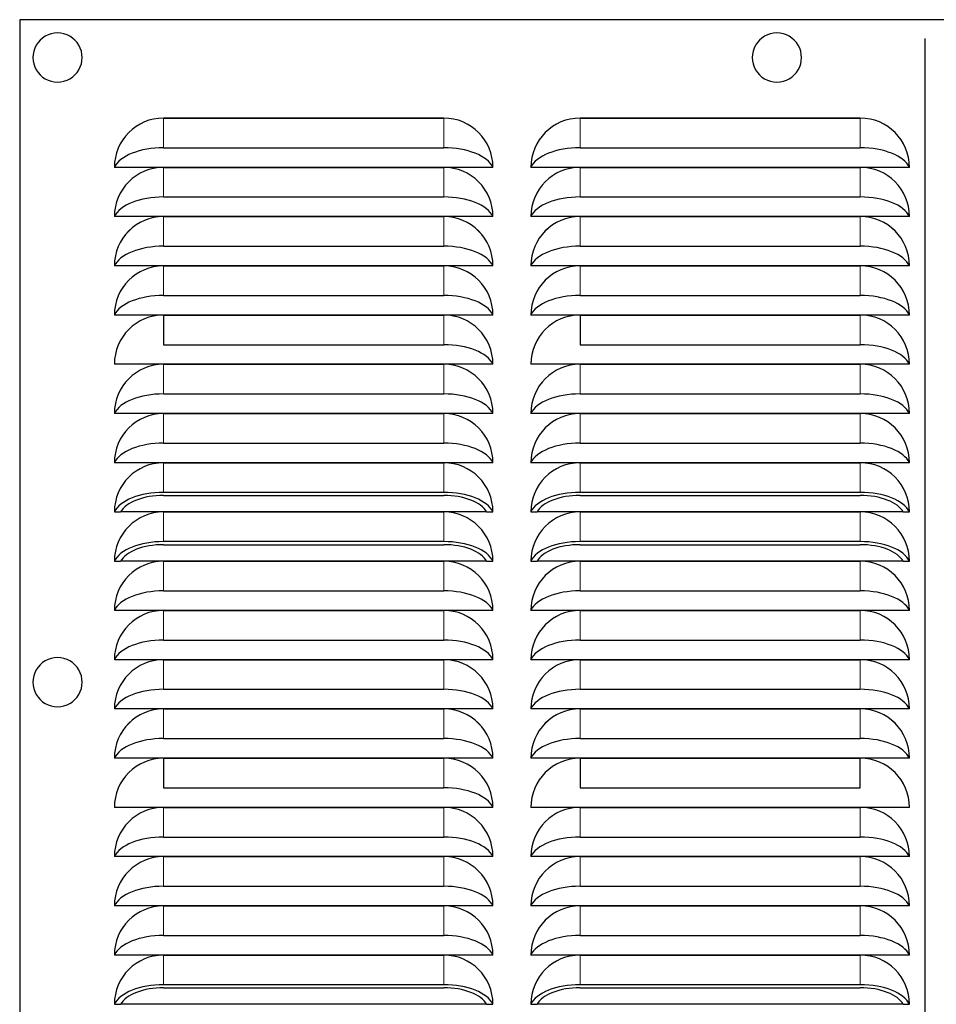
# Model space of a CAD drawing. Header units: millimetres. Extents: x 0 to 29700, y -16 to 21000.
# Tile 254 of 256: x 14445 to 14687, y 9926 to 10186. Entities that reach past the tile are written whole.
import ezdxf

# ---------------------------------------------------------------- set-up
doc = ezdxf.new("R2010")
doc.units = ezdxf.units.MM
doc.layers.add('1', color=7, linetype='Continuous', true_color=0xffffff)

msp = doc.modelspace()

# ---------------------------------------------------------------- linework, layer by layer
at = {"layer": '1', "color": 2, "linetype": 'Continuous', "lineweight": 25}
for p, q in [((14444.978, 10186.292), (14444.978, 9666.292)), ((15034.978, 10186.292), (14444.978, 10186.292)), ((14684.178, 10176.292), (14684.178, 10181.292)), ((14684.178, 9671.292), (14684.178, 10176.292)), ((14482.978, 10160.293), (14556.978, 10160.293)), ((14556.978, 10160.291), (14482.978, 10160.291)), ((14592.978, 10160.293), (14666.978, 10160.293)), ((14666.978, 10160.291), (14592.978, 10160.291)), ((14482.978, 10152.467), (14556.978, 10152.467)), ((14592.978, 10152.467), (14666.978, 10152.467)), ((14471.641, 10147.292), (14469.977, 10147.292)), ((14568.315, 10147.292), (14471.641, 10147.292)), ((14482.978, 10147.288), (14556.978, 10147.288)), ((14556.978, 10147.286), (14482.978, 10147.286)), ((14569.98, 10147.292), (14568.315, 10147.292)), ((14581.641, 10147.292), (14579.977, 10147.292)), ((14678.315, 10147.292), (14581.641, 10147.292)), ((14592.978, 10147.288), (14666.978, 10147.288)), ((14666.978, 10147.286), (14592.978, 10147.286)), ((14679.98, 10147.292), (14678.315, 10147.292)), ((14482.978, 10139.462), (14556.978, 10139.462)), ((14592.978, 10139.462), (14666.978, 10139.462)), ((14471.641, 10134.287), (14469.977, 10134.287)), ((14568.315, 10134.287), (14471.641, 10134.287)), ((14482.978, 10134.283), (14556.978, 10134.283)), ((14556.978, 10134.281), (14482.978, 10134.281)), ((14569.98, 10134.287), (14568.315, 10134.287)), ((14581.641, 10134.287), (14579.977, 10134.287)), ((14678.315, 10134.287), (14581.641, 10134.287)), ((14592.978, 10134.283), (14666.978, 10134.283)), ((14666.978, 10134.281), (14592.978, 10134.281)), ((14679.98, 10134.287), (14678.315, 10134.287)), ((14482.978, 10126.457), (14556.978, 10126.457)), ((14592.978, 10126.457), (14666.978, 10126.457)), ((14471.641, 10121.282), (14469.977, 10121.282)), ((14568.315, 10121.282), (14471.641, 10121.282)), ((14482.978, 10121.278), (14556.978, 10121.278)), ((14556.978, 10121.276), (14482.978, 10121.276)), ((14569.98, 10121.282), (14568.315, 10121.282)), ((14581.641, 10121.282), (14579.977, 10121.282)), ((14678.315, 10121.282), (14581.641, 10121.282)), ((14592.978, 10121.278), (14666.978, 10121.278)), ((14666.978, 10121.276), (14592.978, 10121.276)), ((14679.98, 10121.282), (14678.315, 10121.282)), ((14482.978, 10113.452), (14556.978, 10113.452)), ((14592.978, 10113.452), (14666.978, 10113.452)), ((14471.641, 10108.277), (14469.977, 10108.277)), ((14568.315, 10108.277), (14471.641, 10108.277)), ((14482.978, 10108.273), (14556.978, 10108.273)), ((14556.978, 10108.271), (14482.978, 10108.271)), ((14482.978, 10108.271), (14482.978, 10100.447)), ((14569.98, 10108.277), (14568.315, 10108.277)), ((14581.641, 10108.277), (14579.977, 10108.277)), ((14678.315, 10108.277), (14581.641, 10108.277)), ((14592.978, 10108.273), (14666.978, 10108.273)), ((14592.978, 10108.271), (14592.978, 10100.447)), ((14666.978, 10108.271), (14592.978, 10108.271)), ((14679.98, 10108.277), (14678.315, 10108.277)), ((14482.978, 10100.447), (14556.978, 10100.447)), ((14592.978, 10100.447), (14666.978, 10100.447)), ((14471.641, 10095.272), (14469.977, 10095.272)), ((14568.315, 10095.272), (14471.641, 10095.272)), ((14482.978, 10095.268), (14556.978, 10095.268)), ((14556.978, 10095.266), (14482.978, 10095.266)), ((14569.98, 10095.272), (14568.315, 10095.272)), ((14581.641, 10095.272), (14579.977, 10095.272)), ((14678.315, 10095.272), (14581.641, 10095.272)), ((14592.978, 10095.268), (14666.978, 10095.268)), ((14666.978, 10095.266), (14592.978, 10095.266)), ((14679.98, 10095.272), (14678.315, 10095.272)), ((14482.978, 10087.442), (14556.978, 10087.442)), ((14592.978, 10087.442), (14666.978, 10087.442)), ((14471.641, 10082.267), (14469.977, 10082.267)), ((14568.315, 10082.267), (14471.641, 10082.267)), ((14482.978, 10082.263), (14556.978, 10082.263)), ((14556.978, 10082.261), (14482.978, 10082.261)), ((14569.98, 10082.267), (14568.315, 10082.267)), ((14581.641, 10082.267), (14579.977, 10082.267)), ((14678.315, 10082.267), (14581.641, 10082.267)), ((14592.978, 10082.263), (14666.978, 10082.263)), ((14666.978, 10082.261), (14592.978, 10082.261)), ((14679.98, 10082.267), (14678.315, 10082.267)), ((14482.978, 10074.437), (14556.978, 10074.437)), ((14592.978, 10074.437), (14666.978, 10074.437)), ((14471.641, 10069.262), (14469.977, 10069.262)), ((14568.315, 10069.262), (14471.641, 10069.262)), ((14482.978, 10069.258), (14556.978, 10069.258)), ((14556.978, 10069.256), (14482.978, 10069.256)), ((14569.98, 10069.262), (14568.315, 10069.262)), ((14581.641, 10069.262), (14579.977, 10069.262)), ((14678.315, 10069.262), (14581.641, 10069.262)), ((14592.978, 10069.258), (14666.978, 10069.258)), ((14666.978, 10069.256), (14592.978, 10069.256)), ((14679.98, 10069.262), (14678.315, 10069.262)), ((14556.978, 10061.432), (14482.978, 10061.432)), ((14482.978, 10060.624), (14556.978, 10060.624)), ((14666.978, 10061.432), (14592.978, 10061.432)), ((14592.978, 10060.624), (14666.978, 10060.624)), ((14469.978, 10056.257), (14471.642, 10056.257)), ((14568.315, 10056.257), (14471.641, 10056.257)), ((14482.978, 10056.253), (14556.978, 10056.253)), ((14556.978, 10056.251), (14482.978, 10056.251)), ((14568.314, 10056.257), (14569.978, 10056.257)), ((14579.978, 10056.257), (14581.642, 10056.257)), ((14678.315, 10056.257), (14581.641, 10056.257)), ((14592.978, 10056.253), (14666.978, 10056.253)), ((14666.978, 10056.251), (14592.978, 10056.251)), ((14678.314, 10056.257), (14679.978, 10056.257)), ((14556.978, 10048.427), (14482.978, 10048.427)), ((14482.978, 10047.619), (14556.978, 10047.619)), ((14666.978, 10048.427), (14592.978, 10048.427)), ((14592.978, 10047.619), (14666.978, 10047.619)), ((14469.978, 10043.252), (14471.642, 10043.252)), ((14568.315, 10043.252), (14471.641, 10043.252)), ((14482.978, 10043.248), (14556.978, 10043.248)), ((14556.978, 10043.246), (14482.978, 10043.246)), ((14568.314, 10043.252), (14569.978, 10043.252)), ((14579.978, 10043.252), (14581.642, 10043.252)), ((14678.315, 10043.252), (14581.641, 10043.252)), ((14592.978, 10043.248), (14666.978, 10043.248)), ((14666.978, 10043.246), (14592.978, 10043.246)), ((14678.314, 10043.252), (14679.978, 10043.252)), ((14482.978, 10035.422), (14556.978, 10035.422)), ((14592.978, 10035.422), (14666.978, 10035.422)), ((14471.641, 10030.247), (14469.977, 10030.247)), ((14568.315, 10030.247), (14471.641, 10030.247)), ((14482.978, 10030.243), (14556.978, 10030.243)), ((14556.978, 10030.241), (14482.978, 10030.241)), ((14569.98, 10030.247), (14568.315, 10030.247)), ((14581.641, 10030.247), (14579.977, 10030.247)), ((14678.315, 10030.247), (14581.641, 10030.247)), ((14592.978, 10030.243), (14666.978, 10030.243)), ((14666.978, 10030.241), (14592.978, 10030.241)), ((14679.98, 10030.247), (14678.315, 10030.247)), ((14482.978, 10022.417), (14556.978, 10022.417)), ((14592.978, 10022.417), (14666.978, 10022.417)), ((14471.641, 10017.242), (14469.977, 10017.242)), ((14568.315, 10017.242), (14471.641, 10017.242)), ((14482.978, 10017.238), (14556.978, 10017.238)), ((14556.978, 10017.236), (14482.978, 10017.236)), ((14569.98, 10017.242), (14568.315, 10017.242)), ((14581.641, 10017.242), (14579.977, 10017.242)), ((14678.315, 10017.242), (14581.641, 10017.242)), ((14592.978, 10017.238), (14666.978, 10017.238)), ((14666.978, 10017.236), (14592.978, 10017.236)), ((14679.98, 10017.242), (14678.315, 10017.242)), ((14482.978, 10009.412), (14556.978, 10009.412)), ((14592.978, 10009.412), (14666.978, 10009.412)), ((14471.641, 10004.237), (14469.977, 10004.237)), ((14568.315, 10004.237), (14471.641, 10004.237)), ((14482.978, 10004.233), (14556.978, 10004.233)), ((14556.978, 10004.231), (14482.978, 10004.231)), ((14569.98, 10004.237), (14568.315, 10004.237)), ((14581.641, 10004.237), (14579.977, 10004.237)), ((14678.315, 10004.237), (14581.641, 10004.237)), ((14592.978, 10004.233), (14666.978, 10004.233)), ((14666.978, 10004.231), (14592.978, 10004.231)), ((14679.98, 10004.237), (14678.315, 10004.237)), ((14482.978, 9996.407), (14556.978, 9996.407)), ((14592.978, 9996.407), (14666.978, 9996.407)), ((14471.641, 9991.232), (14469.977, 9991.232)), ((14568.315, 9991.232), (14471.641, 9991.232)), ((14482.978, 9991.228), (14556.978, 9991.228)), ((14482.978, 9991.226), (14482.978, 9983.402)), ((14556.978, 9991.226), (14482.978, 9991.226)), ((14569.98, 9991.232), (14568.315, 9991.232)), ((14581.641, 9991.232), (14579.977, 9991.232)), ((14678.315, 9991.232), (14581.641, 9991.232)), ((14592.978, 9991.228), (14666.978, 9991.228)), ((14592.978, 9991.226), (14592.978, 9983.402)), ((14666.978, 9991.226), (14592.978, 9991.226)), ((14666.978, 9983.402), (14666.978, 9991.226)), ((14679.98, 9991.232), (14678.315, 9991.232)), ((14482.978, 9983.402), (14556.978, 9983.402)), ((14592.978, 9983.402), (14666.978, 9983.402)), ((14471.641, 9978.227), (14469.977, 9978.227)), ((14568.315, 9978.227), (14471.641, 9978.227)), ((14482.978, 9978.223), (14556.978, 9978.223)), ((14556.978, 9978.221), (14482.978, 9978.221)), ((14569.98, 9978.227), (14568.315, 9978.227)), ((14581.641, 9978.227), (14579.977, 9978.227)), ((14678.315, 9978.227), (14581.641, 9978.227)), ((14592.978, 9978.223), (14666.978, 9978.223)), ((14666.978, 9978.221), (14592.978, 9978.221)), ((14679.98, 9978.227), (14678.315, 9978.227)), ((14482.978, 9970.397), (14556.978, 9970.397)), ((14592.978, 9970.397), (14666.978, 9970.397)), ((14471.641, 9965.222), (14469.977, 9965.222)), ((14568.315, 9965.222), (14471.641, 9965.222)), ((14482.978, 9965.218), (14556.978, 9965.218)), ((14556.978, 9965.216), (14482.978, 9965.216)), ((14569.98, 9965.222), (14568.315, 9965.222)), ((14581.641, 9965.222), (14579.977, 9965.222)), ((14678.315, 9965.222), (14581.641, 9965.222)), ((14592.978, 9965.218), (14666.978, 9965.218)), ((14666.978, 9965.216), (14592.978, 9965.216)), ((14679.98, 9965.222), (14678.315, 9965.222)), ((14482.978, 9957.392), (14556.978, 9957.392)), ((14592.978, 9957.392), (14666.978, 9957.392)), ((14471.641, 9952.217), (14469.977, 9952.217)), ((14568.315, 9952.217), (14471.641, 9952.217)), ((14482.978, 9952.213), (14556.978, 9952.213)), ((14556.978, 9952.211), (14482.978, 9952.211)), ((14569.98, 9952.217), (14568.315, 9952.217)), ((14581.641, 9952.217), (14579.977, 9952.217)), ((14678.315, 9952.217), (14581.641, 9952.217)), ((14592.978, 9952.213), (14666.978, 9952.213)), ((14666.978, 9952.211), (14592.978, 9952.211)), ((14679.98, 9952.217), (14678.315, 9952.217)), ((14482.978, 9944.387), (14556.978, 9944.387)), ((14592.978, 9944.387), (14666.978, 9944.387)), ((14471.641, 9939.212), (14469.977, 9939.212)), ((14568.315, 9939.212), (14471.641, 9939.212)), ((14482.978, 9939.208), (14556.978, 9939.208)), ((14556.978, 9939.206), (14482.978, 9939.206)), ((14569.98, 9939.212), (14568.315, 9939.212)), ((14581.641, 9939.212), (14579.977, 9939.212)), ((14678.315, 9939.212), (14581.641, 9939.212)), ((14592.978, 9939.208), (14666.978, 9939.208)), ((14666.978, 9939.206), (14592.978, 9939.206)), ((14679.98, 9939.212), (14678.315, 9939.212)), ((14556.978, 9931.382), (14482.978, 9931.382)), ((14482.978, 9930.574), (14556.978, 9930.574)), ((14666.978, 9931.382), (14592.978, 9931.382)), ((14592.978, 9930.574), (14666.978, 9930.574)), ((14469.978, 9926.207), (14471.642, 9926.207)), ((14568.315, 9926.207), (14471.641, 9926.207)), ((14568.314, 9926.207), (14569.978, 9926.207)), ((14579.978, 9926.207), (14581.642, 9926.207)), ((14678.315, 9926.207), (14581.641, 9926.207)), ((14678.314, 9926.207), (14679.978, 9926.207))]:
    msp.add_line(p, q, dxfattribs=at)
at = {"layer": '1', "color": 4, "linetype": 'Continuous', "lineweight": 13}
for p, q in [((14482.978, 10160.291), (14482.978, 10152.467)), ((14556.978, 10160.291), (14556.978, 10152.467)), ((14592.978, 10160.291), (14592.978, 10152.467)), ((14666.978, 10160.291), (14666.978, 10152.467)), ((14482.978, 10147.286), (14482.978, 10139.462)), ((14556.978, 10147.286), (14556.978, 10139.462)), ((14592.978, 10147.286), (14592.978, 10139.462)), ((14666.978, 10147.286), (14666.978, 10139.462)), ((14482.978, 10134.281), (14482.978, 10126.457)), ((14556.978, 10134.281), (14556.978, 10126.457)), ((14592.978, 10134.281), (14592.978, 10126.457)), ((14666.978, 10134.281), (14666.978, 10126.457)), ((14482.978, 10121.276), (14482.978, 10113.452)), ((14556.978, 10121.276), (14556.978, 10113.452)), ((14592.978, 10121.276), (14592.978, 10113.452)), ((14666.978, 10121.276), (14666.978, 10113.452)), ((14556.978, 10108.271), (14556.978, 10100.447)), ((14666.978, 10108.271), (14666.978, 10100.447)), ((14482.978, 10095.266), (14482.978, 10087.442)), ((14556.978, 10095.266), (14556.978, 10087.442)), ((14592.978, 10095.266), (14592.978, 10087.442)), ((14666.978, 10095.266), (14666.978, 10087.442)), ((14482.978, 10082.261), (14482.978, 10074.437)), ((14556.978, 10082.261), (14556.978, 10074.437)), ((14592.978, 10082.261), (14592.978, 10074.437)), ((14666.978, 10082.261), (14666.978, 10074.437)), ((14482.978, 10069.256), (14482.978, 10061.432)), ((14556.978, 10069.256), (14556.978, 10061.432)), ((14592.978, 10069.256), (14592.978, 10061.432)), ((14666.978, 10069.256), (14666.978, 10061.432)), ((14482.978, 10056.251), (14482.978, 10048.427)), ((14556.978, 10056.251), (14556.978, 10048.427)), ((14592.978, 10056.251), (14592.978, 10048.427)), ((14666.978, 10056.251), (14666.978, 10048.427)), ((14482.978, 10043.246), (14482.978, 10035.422)), ((14556.978, 10043.246), (14556.978, 10035.422)), ((14592.978, 10043.246), (14592.978, 10035.422)), ((14666.978, 10043.246), (14666.978, 10035.422)), ((14482.978, 10030.241), (14482.978, 10022.417)), ((14556.978, 10030.241), (14556.978, 10022.417)), ((14592.978, 10030.241), (14592.978, 10022.417)), ((14666.978, 10030.241), (14666.978, 10022.417)), ((14482.978, 10017.236), (14482.978, 10009.412)), ((14556.978, 10017.236), (14556.978, 10009.412)), ((14592.978, 10017.236), (14592.978, 10009.412)), ((14666.978, 10017.236), (14666.978, 10009.412)), ((14482.978, 10004.231), (14482.978, 9996.407)), ((14556.978, 10004.231), (14556.978, 9996.407)), ((14592.978, 10004.231), (14592.978, 9996.407)), ((14666.978, 10004.231), (14666.978, 9996.407)), ((14556.978, 9991.226), (14556.978, 9983.402)), ((14482.978, 9978.221), (14482.978, 9970.397)), ((14556.978, 9978.221), (14556.978, 9970.397)), ((14592.978, 9978.221), (14592.978, 9970.397)), ((14666.978, 9978.221), (14666.978, 9970.397)), ((14482.978, 9965.216), (14482.978, 9957.392)), ((14556.978, 9965.216), (14556.978, 9957.392)), ((14592.978, 9965.216), (14592.978, 9957.392)), ((14666.978, 9965.216), (14666.978, 9957.392)), ((14482.978, 9952.211), (14482.978, 9944.387)), ((14556.978, 9952.211), (14556.978, 9944.387)), ((14592.978, 9952.211), (14592.978, 9944.387)), ((14666.978, 9952.211), (14666.978, 9944.387)), ((14482.978, 9939.206), (14482.978, 9931.382)), ((14556.978, 9939.206), (14556.978, 9931.382)), ((14592.978, 9939.206), (14592.978, 9931.382)), ((14666.978, 9939.206), (14666.978, 9931.382))]:
    msp.add_line(p, q, dxfattribs=at)
at = {"layer": '1', "color": 2, "linetype": 'Continuous', "lineweight": 25}
for centre, radius, start, end in [((14454.978, 10176.292), 6.5, 90, 150), ((14454.978, 10176.292), 6.5, 30, 90), ((14644.978, 10176.292), 6.5, 90, 150), ((14644.978, 10176.292), 6.5, 30, 90), ((14454.978, 10176.292), 6.5, 150, 210), ((14454.978, 10176.292), 6.5, 330, 30), ((14644.978, 10176.292), 6.5, 150, 210), ((14644.978, 10176.292), 6.5, 330, 30), ((14454.978, 10176.292), 6.5, 210, 270), ((14454.978, 10176.292), 6.5, 270, 330), ((14644.978, 10176.292), 6.5, 210, 270), ((14644.978, 10176.292), 6.5, 270, 330), ((14482.978, 10147.292), 13.002, 90, 180), ((14482.978, 10147.292), 13, 90, 180), ((14556.978, 10147.292), 13.002, 0, 90), ((14556.978, 10147.292), 13, 0, 90), ((14592.978, 10147.292), 13.002, 90, 180), ((14592.978, 10147.292), 13, 90, 180), ((14666.978, 10147.292), 13.002, 0, 90), ((14666.978, 10147.292), 13, 0, 90), ((14482.978, 10134.287), 13.002, 90, 180), ((14482.978, 10134.287), 13, 90, 180), ((14556.978, 10134.287), 13.002, 0, 90), ((14556.978, 10134.287), 13, 0, 90), ((14592.978, 10134.287), 13.002, 90, 180), ((14592.978, 10134.287), 13, 90, 180), ((14666.978, 10134.287), 13.002, 0, 90), ((14666.978, 10134.287), 13, 0, 90), ((14482.978, 10121.282), 13.002, 90, 180), ((14482.978, 10121.282), 13, 90, 180), ((14556.978, 10121.282), 13.002, 0, 90), ((14556.978, 10121.282), 13, 0, 90), ((14592.978, 10121.282), 13.002, 90, 180), ((14592.978, 10121.282), 13, 90, 180), ((14666.978, 10121.282), 13.002, 0, 90), ((14666.978, 10121.282), 13, 0, 90), ((14482.978, 10108.277), 13.002, 90, 180), ((14482.978, 10108.277), 13, 90, 180), ((14556.978, 10108.277), 13.002, 0, 90), ((14556.978, 10108.277), 13, 0, 90), ((14592.978, 10108.277), 13.002, 90, 180), ((14592.978, 10108.277), 13, 90, 180), ((14666.978, 10108.277), 13.002, 0, 90), ((14666.978, 10108.277), 13, 0, 90), ((14482.978, 10095.272), 13.002, 90, 180), ((14556.978, 10095.272), 13.002, 0, 90), ((14556.978, 10095.272), 13, 0, 90), ((14592.978, 10095.272), 13.002, 90, 180), ((14666.978, 10095.272), 13.002, 0, 90), ((14666.978, 10095.272), 13, 0, 90), ((14482.978, 10082.267), 13.002, 90, 180), ((14482.978, 10082.267), 13, 90, 180), ((14556.978, 10082.267), 13.002, 0, 90), ((14556.978, 10082.267), 13, 0, 90), ((14592.978, 10082.267), 13.002, 90, 180), ((14592.978, 10082.267), 13, 90, 180), ((14666.978, 10082.267), 13.002, 0, 90), ((14666.978, 10082.267), 13, 0, 90), ((14482.978, 10069.262), 13.002, 90, 180), ((14482.978, 10069.262), 13, 90, 180), ((14556.978, 10069.262), 13.002, 0, 90), ((14556.978, 10069.262), 13, 0, 90), ((14592.978, 10069.262), 13.002, 90, 180), ((14592.978, 10069.262), 13, 90, 180), ((14666.978, 10069.262), 13.002, 0, 90), ((14666.978, 10069.262), 13, 0, 90), ((14482.978, 10056.257), 13.002, 90, 180), ((14482.978, 10056.257), 13, 90, 180), ((14556.978, 10056.257), 13.002, 0, 90), ((14556.978, 10056.257), 13, 0, 90), ((14592.978, 10056.257), 13.002, 90, 180), ((14592.978, 10056.257), 13, 90, 180), ((14666.978, 10056.257), 13.002, 0, 90), ((14666.978, 10056.257), 13, 0, 90), ((14482.978, 10043.252), 13.002, 90, 180), ((14482.978, 10043.252), 13, 90, 180), ((14556.978, 10043.252), 13.002, 0, 90), ((14556.978, 10043.252), 13, 0, 90), ((14592.978, 10043.252), 13.002, 90, 180), ((14592.978, 10043.252), 13, 90, 180), ((14666.978, 10043.252), 13.002, 0, 90), ((14666.978, 10043.252), 13, 0, 90), ((14482.978, 10030.247), 13.002, 90, 180), ((14482.978, 10030.247), 13, 90, 180), ((14556.978, 10030.247), 13.002, 0, 90), ((14556.978, 10030.247), 13, 0, 90), ((14592.978, 10030.247), 13.002, 90, 180), ((14592.978, 10030.247), 13, 90, 180), ((14666.978, 10030.247), 13.002, 0, 90), ((14666.978, 10030.247), 13, 0, 90), ((14482.978, 10017.242), 13.002, 90, 180), ((14482.978, 10017.242), 13, 90, 180), ((14556.978, 10017.242), 13.002, 0, 90), ((14556.978, 10017.242), 13, 0, 90), ((14592.978, 10017.242), 13.002, 90, 180), ((14592.978, 10017.242), 13, 90, 180), ((14666.978, 10017.242), 13.002, 0, 90), ((14666.978, 10017.242), 13, 0, 90), ((14454.978, 10011.292), 6.5, 90, 150), ((14454.978, 10011.292), 6.5, 30, 90), ((14482.978, 10004.237), 13.002, 90, 180), ((14482.978, 10004.237), 13, 90, 180), ((14556.978, 10004.237), 13.002, 0, 90), ((14556.978, 10004.237), 13, 0, 90), ((14592.978, 10004.237), 13.002, 90, 180), ((14592.978, 10004.237), 13, 90, 180), ((14666.978, 10004.237), 13.002, 0, 90), ((14666.978, 10004.237), 13, 0, 90), ((14454.978, 10011.292), 6.5, 150, 210), ((14454.978, 10011.292), 6.5, 330, 30), ((14454.978, 10011.292), 6.5, 210, 270), ((14454.978, 10011.292), 6.5, 270, 330), ((14482.978, 9991.232), 13.002, 90, 180), ((14482.978, 9991.232), 13, 90, 180), ((14556.978, 9991.232), 13.002, 0, 90), ((14556.978, 9991.232), 13, 0, 90), ((14592.978, 9991.232), 13.002, 90, 180), ((14592.978, 9991.232), 13, 90, 180), ((14666.978, 9991.232), 13.002, 0, 90), ((14666.978, 9991.232), 13, 0, 90), ((14482.978, 9978.227), 13.002, 90, 180), ((14556.978, 9978.227), 13.002, 0, 90), ((14556.978, 9978.227), 13, 0, 90), ((14592.978, 9978.227), 13.002, 90, 180), ((14666.978, 9978.227), 13.002, 0, 90), ((14482.978, 9965.222), 13.002, 90, 180), ((14482.978, 9965.222), 13, 90, 180), ((14556.978, 9965.222), 13.002, 0, 90), ((14556.978, 9965.222), 13, 0, 90), ((14592.978, 9965.222), 13.002, 90, 180), ((14592.978, 9965.222), 13, 90, 180), ((14666.978, 9965.222), 13.002, 0, 90), ((14666.978, 9965.222), 13, 0, 90), ((14482.978, 9952.217), 13.002, 90, 180), ((14482.978, 9952.217), 13, 90, 180), ((14556.978, 9952.217), 13.002, 0, 90), ((14556.978, 9952.217), 13, 0, 90), ((14592.978, 9952.217), 13.002, 90, 180), ((14592.978, 9952.217), 13, 90, 180), ((14666.978, 9952.217), 13.002, 0, 90), ((14666.978, 9952.217), 13, 0, 90), ((14482.978, 9939.212), 13.002, 90, 180), ((14482.978, 9939.212), 13, 90, 180), ((14556.978, 9939.212), 13.002, 0, 90), ((14556.978, 9939.212), 13, 0, 90), ((14592.978, 9939.212), 13.002, 90, 180), ((14592.978, 9939.212), 13, 90, 180), ((14666.978, 9939.212), 13.002, 0, 90), ((14666.978, 9939.212), 13, 0, 90), ((14482.978, 9926.207), 13.002, 90, 180), ((14482.978, 9926.207), 13, 90, 180), ((14556.978, 9926.207), 13.002, 0, 90), ((14556.978, 9926.207), 13, 0, 90), ((14592.978, 9926.207), 13.002, 90, 180), ((14592.978, 9926.207), 13, 90, 180), ((14666.978, 9926.207), 13.002, 0, 90), ((14666.978, 9926.207), 13, 0, 90)]:
    msp.add_arc(centre, radius, start, end, dxfattribs=at)
for centre, major_axis, start_param, end_param in [((14482.978, 10145.797), (-13.339, 0), 4.712389, 6.0571779), ((14556.978, 10145.797), (-13.339, 0), 3.3676001, 4.712389), ((14592.978, 10145.797), (-13.339, 0), 4.712389, 6.0571779), ((14666.978, 10145.797), (-13.339, 0), 3.3676001, 4.712389), ((14482.978, 10132.792), (-13.339, 0), 4.712389, 6.0571779), ((14556.978, 10132.792), (-13.339, 0), 3.3676001, 4.712389), ((14592.978, 10132.792), (-13.339, 0), 4.712389, 6.0571779), ((14666.978, 10132.792), (-13.339, 0), 3.3676001, 4.712389), ((14482.978, 10119.787), (-13.339, 0), 4.712389, 6.0571779), ((14556.978, 10119.787), (-13.339, 0), 3.3676001, 4.712389), ((14592.978, 10119.787), (-13.339, 0), 4.712389, 6.0571779), ((14666.978, 10119.787), (-13.339, 0), 3.3676001, 4.712389), ((14482.978, 10106.782), (-13.339, 0), 4.712389, 6.0571779), ((14556.978, 10106.782), (-13.339, 0), 3.3676001, 4.712389), ((14592.978, 10106.782), (-13.339, 0), 4.712389, 6.0571779), ((14666.978, 10106.782), (-13.339, 0), 3.3676001, 4.712389), ((14556.978, 10093.777), (-13.339, 0), 3.3676001, 4.712389), ((14666.978, 10093.777), (-13.339, 0), 3.3676001, 4.712389), ((14482.978, 10080.772), (-13.339, 0), 4.712389, 6.0571779), ((14556.978, 10080.772), (-13.339, 0), 3.3676001, 4.712389), ((14592.978, 10080.772), (-13.339, 0), 4.712389, 6.0571779), ((14666.978, 10080.772), (-13.339, 0), 3.3676001, 4.712389), ((14482.978, 10067.767), (-13.339, 0), 4.712389, 6.0571779), ((14556.978, 10067.767), (-13.339, 0), 3.3676001, 4.712389), ((14592.978, 10067.767), (-13.339, 0), 4.712389, 6.0571779), ((14666.978, 10067.767), (-13.339, 0), 3.3676001, 4.712389), ((14482.978, 10054.762), (13.339, 0), 1.5707963, 2.9155852), ((14482.978, 10054.762), (-11.724, 0), 4.712389, 6.0253781), ((14556.978, 10054.762), (13.339, 0), 0.2260075, 1.5707963), ((14556.978, 10054.762), (-11.724, 0), 3.3993998, 4.712389), ((14592.978, 10054.762), (13.339, 0), 1.5707963, 2.9155852), ((14592.978, 10054.762), (-11.724, 0), 4.712389, 6.0253781), ((14666.978, 10054.762), (13.339, 0), 0.2260075, 1.5707963), ((14666.978, 10054.762), (-11.724, 0), 3.3993998, 4.712389), ((14482.978, 10041.757), (13.339, 0), 1.5707963, 2.9155852), ((14482.978, 10041.757), (-11.724, 0), 4.712389, 6.0253781), ((14556.978, 10041.757), (13.339, 0), 0.2260075, 1.5707963), ((14556.978, 10041.757), (-11.724, 0), 3.3993998, 4.712389), ((14592.978, 10041.757), (13.339, 0), 1.5707963, 2.9155852), ((14592.978, 10041.757), (-11.724, 0), 4.712389, 6.0253781), ((14666.978, 10041.757), (13.339, 0), 0.2260075, 1.5707963), ((14666.978, 10041.757), (-11.724, 0), 3.3993998, 4.712389), ((14482.978, 10028.752), (-13.339, 0), 4.712389, 6.0571779), ((14556.978, 10028.752), (-13.339, 0), 3.3676001, 4.712389), ((14592.978, 10028.752), (-13.339, 0), 4.712389, 6.0571779), ((14666.978, 10028.752), (-13.339, 0), 3.3676001, 4.712389), ((14482.978, 10015.747), (-13.339, 0), 4.712389, 6.0571779), ((14556.978, 10015.747), (-13.339, 0), 3.3676001, 4.712389), ((14592.978, 10015.747), (-13.339, 0), 4.712389, 6.0571779), ((14666.978, 10015.747), (-13.339, 0), 3.3676001, 4.712389), ((14482.978, 10002.742), (-13.339, 0), 4.712389, 6.0571779), ((14556.978, 10002.742), (-13.339, 0), 3.3676001, 4.712389), ((14592.978, 10002.742), (-13.339, 0), 4.712389, 6.0571779), ((14666.978, 10002.742), (-13.339, 0), 3.3676001, 4.712389), ((14482.978, 9989.737), (-13.339, 0), 4.712389, 6.0571779), ((14556.978, 9989.737), (-13.339, 0), 3.3676001, 4.712389), ((14592.978, 9989.737), (-13.339, 0), 4.712389, 6.0571779), ((14666.978, 9989.737), (-13.339, 0), 3.3676001, 4.712389), ((14556.978, 9976.732), (-13.339, 0), 3.3676001, 4.712389), ((14482.978, 9963.727), (-13.339, 0), 4.712389, 6.0571779), ((14556.978, 9963.727), (-13.339, 0), 3.3676001, 4.712389), ((14592.978, 9963.727), (-13.339, 0), 4.712389, 6.0571779), ((14666.978, 9963.727), (-13.339, 0), 3.3676001, 4.712389), ((14482.978, 9950.722), (-13.339, 0), 4.712389, 6.0571779), ((14556.978, 9950.722), (-13.339, 0), 3.3676001, 4.712389), ((14592.978, 9950.722), (-13.339, 0), 4.712389, 6.0571779), ((14666.978, 9950.722), (-13.339, 0), 3.3676001, 4.712389), ((14482.978, 9937.717), (-13.339, 0), 4.712389, 6.0571779), ((14556.978, 9937.717), (-13.339, 0), 3.3676001, 4.712389), ((14592.978, 9937.717), (-13.339, 0), 4.712389, 6.0571779), ((14666.978, 9937.717), (-13.339, 0), 3.3676001, 4.712389), ((14482.978, 9924.712), (13.339, 0), 1.5707963, 2.9155852), ((14482.978, 9924.712), (-11.724, 0), 4.712389, 6.0253781), ((14556.978, 9924.712), (13.339, 0), 0.2260075, 1.5707963), ((14556.978, 9924.712), (-11.724, 0), 3.3993998, 4.712389), ((14592.978, 9924.712), (13.339, 0), 1.5707963, 2.9155852), ((14592.978, 9924.712), (-11.724, 0), 4.712389, 6.0253781), ((14666.978, 9924.712), (13.339, 0), 0.2260075, 1.5707963), ((14666.978, 9924.712), (-11.724, 0), 3.3993998, 4.712389)]:
    msp.add_ellipse(centre, major_axis=major_axis, ratio=0.5, start_param=start_param, end_param=end_param, dxfattribs=at)

doc.saveas('drawing.dxf')
